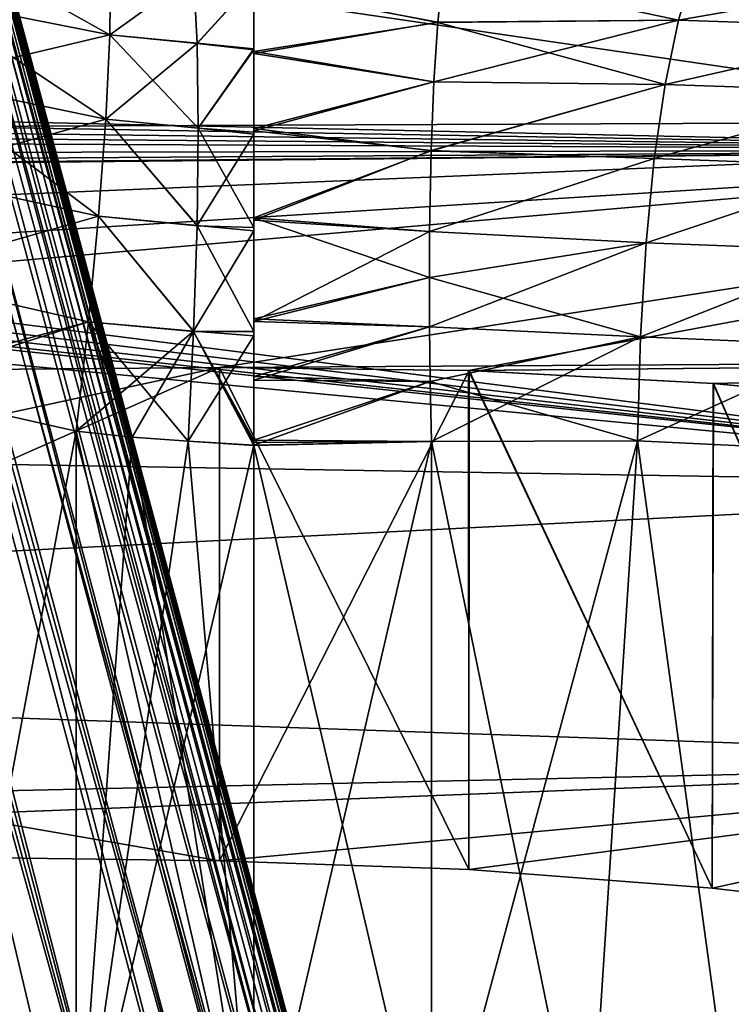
# Model space of a CAD drawing. Header units: metres. Extents: x -31 to 116, y -82 to 82.
# Tile 108 of 256: x -1.26 to 2.58, y -59.34 to -54.03. Entities that reach past the tile are written whole.
import ezdxf

# ---------------------------------------------------------------- set-up
doc = ezdxf.new("R2010")
doc.units = ezdxf.units.M
doc.layers.add('solid_80000000GA_10_1', color=7, linetype='CONTINUOUS')

msp = doc.modelspace()

# ---------------------------------------------------------------- linework, layer by layer
at = {"layer": 'solid_80000000GA_10_1'}
for points in [[(-10.76293, -26.491352, -4.16375), (-1.636958, -62.380161, -4.487979), (-0.982257, -61.969849, -3.946201)], [(-10.073257, -26.872604, -3.658596), (-10.76293, -26.491352, -4.16375), (-0.982257, -61.969849, -3.946201)], [(-0.832798, -61.86116, 3.787896), (-10.436717, -26.668045, 3.942246), (-9.750704, -27.060116, 3.366766)], [(-0.832798, -61.86116, 3.787896), (-1.28881, -62.173267, 4.226834), (-10.436717, -26.668045, 3.942246)], [(-10.073257, -26.872604, -3.658596), (-0.439484, -61.531879, -3.278738), (-9.508332, -27.204287, -3.116266)], [(-10.073257, -26.872604, -3.658596), (-0.982257, -61.969849, -3.946201), (-0.439484, -61.531879, -3.278738)], [(-0.442561, -61.534794, 3.283393), (-9.750704, -27.060116, 3.366766), (-9.214854, -27.382275, 2.765656)], [(-0.442561, -61.534794, 3.283393), (-0.832798, -61.86116, 3.787896), (-9.750704, -27.060116, 3.366766)], [(-0.036914, -61.075321, -2.516984), (-9.256079, -27.357077, -2.818626), (-9.508332, -27.204287, -3.116266)], [(-0.439484, -61.531879, -3.278738), (-0.036914, -61.075321, -2.516984), (-9.508332, -27.204287, -3.116266)], [(-0.036914, -61.075321, -2.516984), (-9.035298, -27.492895, -2.516984), (-9.256079, -27.357077, -2.818626)], [(-0.125883, -61.193806, 2.719572), (-9.214854, -27.382275, 2.765656), (-8.815616, -27.629824, 2.162234)], [(-0.125883, -61.193806, 2.719572), (-0.442561, -61.534794, 3.283393), (-9.214854, -27.382275, 2.765656)], [(0.118369, -60.821201, -2.073761), (-8.686381, -27.711149, -1.916149), (-9.035298, -27.492895, -2.516984)], [(0.118369, -60.821201, -2.073761), (-9.035298, -27.492895, -2.516984), (-0.036914, -61.075321, -2.516984)], [(0.098016, -60.859543, 2.141254), (-8.815616, -27.629824, 2.162234), (-8.533085, -27.808357, 1.566726)], [(0.098016, -60.859543, 2.141254), (-0.125883, -61.193806, 2.719572), (-8.815616, -27.629824, 2.162234)], [(0.262512, -60.444611, -1.400429), (-8.446557, -27.863533, -1.324931), (-8.686381, -27.711149, -1.916149)], [(0.209973, -60.614407, -1.706022), (0.262512, -60.444611, -1.400429), (-8.686381, -27.711149, -1.916149)], [(0.118369, -60.821201, -2.073761), (0.209973, -60.614407, -1.706022), (-8.686381, -27.711149, -1.916149)], [(0.274966, -60.390945, 1.303169), (-8.533085, -27.808357, 1.566726), (-8.349847, -27.925468, 0.981505)], [(0.216579, -60.596188, 1.67338), (0.098016, -60.859543, 2.141254), (-8.533085, -27.808357, 1.566726)], [(0.274966, -60.390945, 1.303169), (0.216579, -60.596188, 1.67338), (-8.533085, -27.808357, 1.566726)], [(0.308776, -60.088497, -0.746695), (-8.300277, -27.957335, -0.74353), (-8.446557, -27.863533, -1.324931)], [(0.30454, -60.185875, -0.927992), (0.308776, -60.088497, -0.746695), (-8.446557, -27.863533, -1.324931)], [(0.291009, -60.303665, -1.144297), (0.30454, -60.185875, -0.927992), (-8.446557, -27.863533, -1.324931)], [(0.262512, -60.444611, -1.400429), (0.291009, -60.303665, -1.144297), (-8.446557, -27.863533, -1.324931)], [(0.308246, -60.114761, 0.795914), (-8.349847, -27.925468, 0.981505), (-8.253585, -27.9874, 0.404528)], [(0.300204, -60.233345, 1.015459), (0.274966, -60.390945, 1.303169), (-8.349847, -27.925468, 0.981505)], [(0.308246, -60.114761, 0.795914), (0.300204, -60.233345, 1.015459), (-8.349847, -27.925468, 0.981505)], [(0.288753, -59.820297, -0.186045), (-8.237445, -27.99781, -0.168693), (-8.300277, -27.957335, -0.74353)], [(0.290743, -59.833084, -0.221743), (0.288753, -59.820297, -0.186045), (-8.300277, -27.957335, -0.74353)], [(0.294986, -59.862896, -0.295137), (0.290743, -59.833084, -0.221743), (-8.300277, -27.957335, -0.74353)], [(0.299473, -59.899887, -0.37684), (0.294986, -59.862896, -0.295137), (-8.300277, -27.957335, -0.74353)], [(0.303997, -59.947811, -0.475478), (0.299473, -59.899887, -0.37684), (-8.300277, -27.957335, -0.74353)], [(0.307677, -60.009861, -0.597236), (0.303997, -59.947811, -0.475478), (-8.300277, -27.957335, -0.74353)], [(0.308776, -60.088497, -0.746695), (0.307677, -60.009861, -0.597236), (-8.300277, -27.957335, -0.74353)], [(0.30026, -59.907253, 0.392433), (-8.253585, -27.9874, 0.404528), (-8.237445, -27.99781, -0.168693)], [(0.308111, -60.022118, 0.620805), (0.308246, -60.114761, 0.795914), (-8.253585, -27.9874, 0.404528)], [(0.30364, -59.943405, 0.466642), (0.308111, -60.022118, 0.620805), (-8.253585, -27.9874, 0.404528)], [(0.30026, -59.907253, 0.392433), (0.30364, -59.943405, 0.466642), (-8.253585, -27.9874, 0.404528)], [(0.296235, -59.872536, 0.317186), (0.30026, -59.907253, 0.392433), (-8.237445, -27.99781, -0.168693)], [(0.293254, -59.850292, 0.265393), (0.296235, -59.872536, 0.317186), (-8.237445, -27.99781, -0.168693)], [(0.290229, -59.829609, 0.212003), (0.293254, -59.850292, 0.265393), (-8.237445, -27.99781, -0.168693)], [(0.287233, -59.810951, 0.156916), (0.290229, -59.829609, 0.212003), (-8.237445, -27.99781, -0.168693)], [(0.285533, -59.80088, 0.120461), (0.287233, -59.810951, 0.156916), (-8.237445, -27.99781, -0.168693)], [(0.284129, -59.792816, 0.082672), (0.285533, -59.80088, 0.120461), (-8.237445, -27.99781, -0.168693)], [(0.283166, -59.787411, 0.043632), (0.284129, -59.792816, 0.082672), (-8.237445, -27.99781, -0.168693)], [(0.282783, -59.785282, 0.003692), (0.283166, -59.787411, 0.043632), (-8.237445, -27.99781, -0.168693)], [(0.283044, -59.786739, -0.036404), (0.282783, -59.785282, 0.003692), (-8.237445, -27.99781, -0.168693)], [(0.283917, -59.791615, -0.075673), (0.283044, -59.786739, -0.036404), (-8.237445, -27.99781, -0.168693)], [(0.285257, -59.799259, -0.113568), (0.283917, -59.791615, -0.075673), (-8.237445, -27.99781, -0.168693)], [(0.286903, -59.808956, -0.150187), (0.285257, -59.799259, -0.113568), (-8.237445, -27.99781, -0.168693)], [(0.288753, -59.820297, -0.186045), (0.286903, -59.808956, -0.150187), (-8.237445, -27.99781, -0.168693)], [(-9.085023, -54.607105, 26.048914), (5.595928, -54.73056, 25.962206), (5.595928, -52.598213, 30.048264)], [(-9.038411, -54.54546, 26.177925), (-9.085023, -54.607105, 26.048914), (5.595928, -52.598213, 30.048264)], [(-9.009707, -54.480259, 26.313419), (-9.038411, -54.54546, 26.177925), (5.595928, -52.598213, 30.048264)], [(-9, -54.412926, 26.452419), (-9.009707, -54.480259, 26.313419), (5.595928, -52.598213, 30.048264)], [(-9, -52.595032, -29.904074), (5.595928, -52.598213, -30.048264), (5.595928, -54.73056, -25.962206)], [(-9, -54.412926, -26.452419), (-9, -52.595032, -29.904074), (5.595928, -54.73056, -25.962206)], [(-9, -52.595032, 29.904074), (-9, -54.412926, 26.452419), (5.595928, -52.598213, 30.048264)], [(-29.5, -54.718796, -20.616512), (8.5, -54.564713, -19.098324), (8.5, -52.962559, -23.173712)], [(-29.5, -52.963665, -24.779776), (-29.5, -54.718796, -20.616512), (8.5, -52.962559, -23.173712)], [(-29.5, -54.718796, 20.616512), (8.5, -52.962559, 23.173712), (8.5, -54.564713, 19.098324)], [(-29.5, -54.718796, 20.616512), (-29.5, -52.963665, 24.779776), (8.5, -52.962559, 23.173712)], [(-1.783908, -53.548405, 12.23491), (-0.777373, -54.110203, 11.88987), (-0.773271, -53.740696, 12.362169)], [(-1.783908, -53.548405, 12.23491), (-1.780887, -53.911179, 11.766867), (-0.777373, -54.110203, 11.88987)], [(-0.777373, -54.110203, -11.889871), (-1.780887, -53.911179, -11.766866), (-1.783908, -53.548405, -12.23491)], [(-0.773271, -53.740696, -12.362169), (-0.777373, -54.110203, -11.889871), (-1.783908, -53.548405, -12.23491)], [(-0.773271, -53.740696, -12.362169), (-0.324801, -53.785023, -12.396122), (-0.777373, -54.110203, -11.889871)], [(-0.773271, -53.740696, 12.362169), (-0.777373, -54.110203, 11.88987), (-0.324721, -53.786079, 12.394484)], [(2.291841, -54.032581, 11.759408), (2.377826, -53.74041, 12.182276), (1.022506, -53.759949, 12.34319)], [(1.022526, -53.760288, -12.343323), (2.377826, -53.74041, -12.182276), (2.291841, -54.032581, -11.759408)], [(2.291841, -54.032581, -11.759408), (2.377826, -53.74041, -12.182276), (3.705947, -53.784168, -11.864237)], [(3.705948, -53.784168, 11.864237), (2.377826, -53.74041, 12.182276), (2.291841, -54.032581, 11.759408)], [(-0.777373, -54.110203, -11.889871), (-0.324801, -53.785023, -12.396122), (-0.30613, -54.156712, -11.927474)], [(-0.777373, -54.110203, 11.88987), (-0.306098, -54.157776, 11.926375), (-0.324721, -53.786079, 12.394484)], [(-0.30613, -54.156712, -11.927474), (-0.324801, -53.785023, -12.396122), (0, -53.81879, -12.402399)], [(0, -53.821423, 12.398287), (-0.324721, -53.786079, 12.394484), (-0.306098, -54.157776, 11.926375)], [(0.992912, -54.043259, 11.931924), (1.022506, -53.759949, 12.34319), (0, -53.855774, 12.31175)], [(0, -53.848919, -12.322702), (1.022526, -53.760288, -12.343323), (0.99293, -54.043579, -11.932045)], [(2.291841, -54.032581, 11.759408), (1.022506, -53.759949, 12.34319), (0.992912, -54.043259, 11.931924)], [(0.99293, -54.043579, -11.932045), (1.022526, -53.760288, -12.343323), (2.291841, -54.032581, -11.759408)], [(2.291841, -54.032581, -11.759408), (3.705947, -53.784168, -11.864237), (3.565316, -54.074966, -11.450628)], [(3.565317, -54.074966, 11.450628), (3.705948, -53.784168, 11.864237), (2.291841, -54.032581, 11.759408)], [(-0.30613, -54.156712, -11.927474), (0, -53.81879, -12.402399), (0, -54.185913, -11.94311)], [(0, -54.192543, 11.936335), (0, -53.821423, 12.398287), (-0.306098, -54.157776, 11.926375)], [(0, -54.185913, -11.94311), (0, -53.81879, -12.402399), (0, -53.848919, -12.322702)], [(0, -53.855774, 12.31175), (0, -53.821423, 12.398287), (0, -54.192543, 11.936335)], [(0, -54.20068, -11.86559), (0, -53.848919, -12.322702), (0.99293, -54.043579, -11.932045)], [(0, -54.185913, -11.94311), (0, -53.848919, -12.322702), (0, -54.20068, -11.86559)], [(0, -54.212063, 11.853667), (0, -53.855774, 12.31175), (0, -54.192543, 11.936335)], [(0.992912, -54.043259, 11.931924), (0, -53.855774, 12.31175), (0, -54.212063, 11.853667)], [(-1.780887, -53.911179, 11.766867), (-1.812363, -54.354794, 11.375786), (-0.777373, -54.110203, 11.88987)], [(-0.799233, -54.566296, -11.498881), (-1.812363, -54.354794, -11.375786), (-1.780887, -53.911179, -11.766866)], [(-0.777373, -54.110203, -11.889871), (-0.799233, -54.566296, -11.498881), (-1.780887, -53.911179, -11.766866)], [(0.971351, -54.364948, 11.60259), (0.992912, -54.043259, 11.931924), (0, -54.212063, 11.853667)], [(0, -54.20068, -11.86559), (0.99293, -54.043579, -11.932045), (0.971368, -54.365246, -11.6027)], [(2.291841, -54.032581, 11.759408), (0.992912, -54.043259, 11.931924), (0.971351, -54.364948, 11.60259)], [(2.219741, -54.378616, 11.413762), (2.291841, -54.032581, 11.759408), (0.971351, -54.364948, 11.60259)], [(0.971368, -54.365246, -11.6027), (0.99293, -54.043579, -11.932045), (2.219741, -54.378616, -11.413762)], [(0.99293, -54.043579, -11.932045), (2.291841, -54.032581, -11.759408), (2.219741, -54.378616, -11.413762)], [(2.219741, -54.378616, -11.413762), (2.291841, -54.032581, -11.759408), (3.565316, -54.074966, -11.450628)], [(3.565317, -54.074966, 11.450628), (2.291841, -54.032581, 11.759408), (2.219741, -54.378616, 11.413762)], [(-1.812363, -54.354794, 11.375786), (-0.799233, -54.566296, 11.498881), (-0.777373, -54.110203, 11.88987)], [(-0.777373, -54.110203, -11.889871), (-0.299802, -54.615013, -11.540428), (-0.799233, -54.566296, -11.498881)], [(-0.777373, -54.110203, 11.88987), (-0.799233, -54.566296, 11.498881), (-0.306098, -54.157776, 11.926375)], [(-0.777373, -54.110203, -11.889871), (-0.30613, -54.156712, -11.927474), (-0.299802, -54.615013, -11.540428)], [(2.219741, -54.378616, -11.413762), (3.565316, -54.074966, -11.450628), (3.444638, -54.420662, -11.113908)], [(3.444638, -54.420662, 11.113908), (3.565317, -54.074966, 11.450628), (2.219741, -54.378616, 11.413762)], [(-0.799233, -54.566296, 11.498881), (-0.299802, -54.615005, 11.540434), (-0.306098, -54.157776, 11.926375)], [(-0.299802, -54.615013, -11.540428), (-0.30613, -54.156712, -11.927474), (0, -54.185913, -11.94311)], [(0, -54.192543, 11.936335), (-0.306098, -54.157776, 11.926375), (-0.299802, -54.615005, 11.540434)], [(-0.299802, -54.615013, -11.540428), (0, -54.185913, -11.94311), (0, -54.635708, -11.564839)], [(0, -54.647274, 11.556996), (0, -54.192543, 11.936335), (-0.299802, -54.615005, 11.540434)], [(0, -54.185913, -11.94311), (0, -54.20068, -11.86559), (0, -54.616718, -11.511786)], [(0, -54.635708, -11.564839), (0, -54.185913, -11.94311), (0, -54.616718, -11.511786)], [(0, -54.212063, 11.853667), (0, -54.192543, 11.936335), (0, -54.647274, 11.556996)], [(0, -54.616718, -11.511786), (0, -54.20068, -11.86559), (0.971368, -54.365246, -11.6027)], [(0, -54.629223, 11.503366), (0, -54.212063, 11.853667), (0, -54.647274, 11.556996)], [(0.971351, -54.364948, 11.60259), (0, -54.212063, 11.853667), (0, -54.629223, 11.503366)], [(-1.812363, -54.354794, 11.375786), (-1.877129, -54.861992, 11.076979), (-0.799233, -54.566296, 11.498881)], [(-0.837994, -55.089928, -11.206173), (-1.877129, -54.861992, -11.076979), (-1.812363, -54.354794, -11.375786)], [(-0.799233, -54.566296, -11.498881), (-0.837994, -55.089928, -11.206173), (-1.812363, -54.354794, -11.375786)], [(0.956698, -54.735703, 11.339575), (0.971351, -54.364948, 11.60259), (0, -54.629223, 11.503366)], [(0, -54.616718, -11.511786), (0.971368, -54.365246, -11.6027), (0.956713, -54.735962, -11.339673)], [(2.219741, -54.378616, 11.413762), (0.971351, -54.364948, 11.60259), (0.956698, -54.735703, 11.339575)], [(2.161525, -54.778515, 11.145337), (2.219741, -54.378616, 11.413762), (0.956698, -54.735703, 11.339575)], [(0.956713, -54.735962, -11.339673), (0.971368, -54.365246, -11.6027), (2.219741, -54.378616, -11.413762)], [(0.956713, -54.735962, -11.339673), (2.219741, -54.378616, -11.413762), (2.161525, -54.778515, -11.145337)], [(2.161525, -54.778515, -11.145337), (2.219741, -54.378616, -11.413762), (3.444638, -54.420662, -11.113908)], [(3.444638, -54.420662, 11.113908), (2.219741, -54.378616, 11.413762), (2.161525, -54.778515, 11.145337)], [(-9.009707, -54.480259, -26.313421), (-9, -54.412926, -26.452419), (5.595928, -54.73056, -25.962206)], [(2.161525, -54.778515, -11.145337), (3.444638, -54.420662, -11.113908), (3.343912, -54.821251, -10.854074)], [(3.343913, -54.821251, 10.854074), (3.444638, -54.420662, 11.113908), (2.161525, -54.778515, 11.145337)], [(-9.038411, -54.545456, -26.177927), (-9.009707, -54.480259, -26.313421), (5.595928, -54.73056, -25.962206)], [(-9.085022, -54.607101, -26.048916), (-9.038411, -54.545456, -26.177927), (5.595928, -54.73056, -25.962206)], [(-29.5, -56.147243, -16.330162), (-14.860252, -56.027794, -15.818932), (8.5, -54.564713, -19.098324)], [(-29.5, -54.718796, -20.616512), (-29.5, -56.147243, -16.330162), (8.5, -54.564713, -19.098324)], [(-29.5, -56.147243, 16.330162), (-29.5, -54.718796, 20.616512), (8.5, -54.564713, 19.098324)], [(-14.860252, -56.027794, 15.818932), (-29.5, -56.147243, 16.330162), (8.5, -54.564713, 19.098324)], [(-14.860252, -56.027794, -15.818932), (-0.185905, -55.904568, -15.306492), (8.5, -54.564713, -19.098324)], [(-0.185905, -55.904568, 15.306492), (-14.860252, -56.027794, 15.818932), (8.5, -54.564713, 19.098324)], [(-1.877129, -54.861992, 11.076979), (-0.837994, -55.089928, 11.206173), (-0.799233, -54.566296, 11.498881)], [(-0.799233, -54.566296, -11.498881), (-0.30613, -55.140823, -11.251691), (-0.837994, -55.089928, -11.206173)], [(-0.799233, -54.566296, 11.498881), (-0.837994, -55.089928, 11.206173), (-0.306098, -55.1394, 11.252297)], [(-0.799233, -54.566296, -11.498881), (-0.299802, -54.615013, -11.540428), (-0.30613, -55.140823, -11.251691)], [(-0.799233, -54.566296, 11.498881), (-0.306098, -55.1394, 11.252297), (-0.299802, -54.615005, 11.540434)], [(-0.185905, -55.904568, -15.306492), (1.159179, -55.921032, -15.157715), (8.5, -54.564713, -19.098324)], [(-0.185905, -55.904568, 15.306492), (8.5, -54.564713, 19.098324), (8.5, -55.853779, 14.913409)], [(1.159179, -55.921032, -15.157715), (8.5, -55.853779, -14.913409), (8.5, -54.564713, -19.098324)], [(-9.085023, -54.607105, 26.048914), (-9.147956, -54.664082, 25.928951), (5.595928, -54.73056, 25.962206)], [(-9.147953, -54.664078, -25.928955), (-9.085022, -54.607101, -26.048916), (5.595928, -54.73056, -25.962206)], [(-0.30613, -55.140823, -11.251691), (-0.299802, -54.615013, -11.540428), (0, -55.150879, -11.282015)], [(0, -54.647274, 11.556996), (-0.299802, -54.615005, 11.540434), (-0.306098, -55.1394, 11.252297)], [(0, -55.167915, 11.274803), (0, -54.647274, 11.556996), (-0.306098, -55.1394, 11.252297)], [(-0.299802, -54.615013, -11.540428), (0, -54.635708, -11.564839), (0, -55.150879, -11.282015)], [(0, -55.097778, -11.257765), (0, -54.616718, -11.511786), (0.956713, -54.735962, -11.339673)], [(0, -54.635708, -11.564839), (0, -54.616718, -11.511786), (0, -55.097778, -11.257765)], [(0, -55.110073, 11.252895), (0, -54.629223, 11.503366), (0, -54.647274, 11.556996)], [(0.956698, -54.735703, 11.339575), (0, -54.629223, 11.503366), (0, -55.110073, 11.252895)], [(0, -55.150879, -11.282015), (0, -54.635708, -11.564839), (0, -55.097778, -11.257765)], [(0, -55.110073, 11.252895), (0, -54.647274, 11.556996), (0, -55.167915, 11.274803)], [(-9.147956, -54.664082, 25.928951), (-9.314876, -54.760582, 25.723993), (5.595928, -54.73056, 25.962206)], [(-9.314869, -54.760582, -25.724001), (-9.147953, -54.664078, -25.928955), (5.595928, -56.546066, -21.725851)], [(-9.147953, -54.664078, -25.928955), (5.595928, -54.73056, -25.962206), (5.595928, -56.546066, -21.725851)], [(-11.857142, -56.249901, 22.275513), (5.595928, -56.546066, 21.725851), (5.595928, -54.73056, 25.962206)], [(-10, -54.886505, 25.452419), (-11.857142, -56.249901, 22.275513), (5.595928, -54.73056, 25.962206)], [(-9.75543, -54.872681, 25.482788), (-10, -54.886505, 25.452419), (5.595928, -54.73056, 25.962206)], [(-9.522567, -54.830627, 25.573751), (-9.75543, -54.872681, 25.482788), (5.595928, -54.73056, 25.962206)], [(-9.314876, -54.760582, 25.723993), (-9.522567, -54.830627, 25.573751), (5.595928, -54.73056, 25.962206)], [(0.948952, -55.171528, 11.138729), (0.956698, -54.735703, 11.339575), (0, -55.110073, 11.252895)], [(0, -55.097778, -11.257765), (0.956713, -54.735962, -11.339673), (0.948964, -55.17173, -11.138811)], [(2.161525, -54.778515, 11.145337), (0.956698, -54.735703, 11.339575), (0.948952, -55.171528, 11.138729)], [(0.948964, -55.17173, -11.138811), (0.956713, -54.735962, -11.339673), (2.161525, -54.778515, -11.145337)], [(-9.522565, -54.830627, -25.573753), (-9.314869, -54.760582, -25.724001), (5.595928, -56.546066, -21.725851)], [(2.117193, -55.232277, 10.954134), (2.161525, -54.778515, 11.145337), (0.948952, -55.171528, 11.138729)], [(0.948964, -55.17173, -11.138811), (2.161525, -54.778515, -11.145337), (2.117193, -55.232277, -10.954135)], [(2.117193, -55.232277, -10.954135), (2.161525, -54.778515, -11.145337), (3.343912, -54.821251, -10.854074)], [(3.343913, -54.821251, 10.854074), (2.161525, -54.778515, 11.145337), (2.117193, -55.232277, 10.954134)], [(-9.755419, -54.872677, -25.482792), (-9.522565, -54.830627, -25.573753), (5.595928, -56.546066, -21.725851)], [(-1.877129, -54.861992, 11.076979), (-1.972639, -55.412949, 10.882041), (-0.837994, -55.089928, 11.206173)], [(-0.837994, -55.089928, -11.206173), (-1.972639, -55.412949, -10.882041), (-1.877129, -54.861992, -11.076979)], [(2.117193, -55.232277, -10.954135), (3.343912, -54.821251, -10.854074), (3.263139, -55.276741, -10.671127)], [(3.263139, -55.276741, 10.671127), (3.343913, -54.821251, 10.854074), (2.117193, -55.232277, 10.954134)], [(-11.857142, -54.885555, -25.452419), (-10, -54.886505, -25.452419), (5.595928, -56.546066, -21.725851)], [(-11.857142, -56.249901, -22.275513), (-11.857142, -54.885555, -25.452419), (5.595928, -56.546066, -21.725851)], [(-10, -54.886505, -25.452419), (-9.755419, -54.872677, -25.482792), (5.595928, -56.546066, -21.725851)], [(-1.972639, -55.412949, 10.882041), (-0.891943, -55.65863, 11.023743), (-0.837994, -55.089928, 11.206173)], [(-0.837994, -55.089928, -11.206173), (-0.891943, -55.65863, -11.023744), (-1.972639, -55.412949, -10.882041)], [(-0.837994, -55.089928, -11.206173), (-0.324802, -55.711685, -11.073098), (-0.891943, -55.65863, -11.023744)], [(-0.837994, -55.089928, 11.206173), (-0.891943, -55.65863, 11.023743), (-0.324721, -55.70977, 11.073495)], [(-0.837994, -55.089928, -11.206173), (-0.30613, -55.140823, -11.251691), (-0.324802, -55.711685, -11.073098)], [(-0.837994, -55.089928, 11.206173), (-0.324721, -55.70977, 11.073495), (-0.306098, -55.1394, 11.252297)], [(0, -55.097778, -11.257765), (0.948964, -55.17173, -11.138811), (0.947955, -55.420757, -11.063118)], [(0, -55.64233, -11.101836), (0, -55.097778, -11.257765), (0.947955, -55.420757, -11.063118)], [(0, -55.150879, -11.282015), (0, -55.097778, -11.257765), (0, -55.64233, -11.101836)], [(0, -55.658043, 11.098938), (0, -55.110073, 11.252895), (0, -55.167915, 11.274803)], [(0.948952, -55.171528, 11.138729), (0, -55.110073, 11.252895), (0, -55.658043, 11.098938)], [(-0.324802, -55.711685, -11.073098), (-0.30613, -55.140823, -11.251691), (0, -55.711742, -11.105542)], [(0, -55.167915, 11.274803), (-0.306098, -55.1394, 11.252297), (-0.324721, -55.70977, 11.073495)], [(0, -55.734428, 11.100845), (0, -55.167915, 11.274803), (-0.324721, -55.70977, 11.073495)], [(-0.30613, -55.140823, -11.251691), (0, -55.150879, -11.282015), (0, -55.711742, -11.105542)], [(0, -55.711742, -11.105542), (0, -55.150879, -11.282015), (0, -55.64233, -11.101836)], [(0, -55.658043, 11.098938), (0, -55.167915, 11.274803), (0, -55.734428, 11.100845)], [(0.947946, -55.420593, 11.063048), (0.948952, -55.171528, 11.138729), (0, -55.658043, 11.098938)], [(2.117193, -55.232277, 10.954134), (0.948952, -55.171528, 11.138729), (0.947946, -55.420593, 11.063048)], [(0.947955, -55.420757, -11.063118), (0.948964, -55.17173, -11.138811), (2.117193, -55.232277, -10.954135)], [(2.117193, -55.232277, 10.954134), (0.947946, -55.420593, 11.063048), (0.949068, -55.686756, 11.007289)], [(0.947955, -55.420757, -11.063118), (2.117193, -55.232277, -10.954135), (2.086746, -55.739899, -10.840153)], [(2.086746, -55.739899, 10.840153), (2.117193, -55.232277, 10.954134), (0.949068, -55.686756, 11.007289)], [(2.086746, -55.739899, -10.840153), (2.117193, -55.232277, -10.954135), (3.263139, -55.276741, -10.671127)], [(3.263139, -55.276741, 10.671127), (2.117193, -55.232277, 10.954134), (2.086746, -55.739899, 10.840153)], [(2.086746, -55.739899, -10.840153), (3.263139, -55.276741, -10.671127), (3.202318, -55.787125, -10.565068)], [(3.202318, -55.787125, 10.565068), (3.263139, -55.276741, 10.671127), (2.086746, -55.739899, 10.840153)], [(-1.972639, -55.412949, 10.882041), (-2.093324, -55.98695, 10.798981), (-0.891943, -55.65863, 11.023743)], [(-0.891943, -55.65863, -11.023744), (-2.004741, -56.01358, -10.815776), (-1.972639, -55.412949, -10.882041)], [(0.949068, -55.686756, 11.007289), (0.947946, -55.420593, 11.063048), (0, -55.658043, 11.098938)], [(0, -55.64233, -11.101836), (0.947955, -55.420757, -11.063118), (0.949075, -55.686874, -11.007343)], [(0.949075, -55.686874, -11.007343), (0.947955, -55.420757, -11.063118), (2.086746, -55.739899, -10.840153)], [(-0.891943, -55.65863, 11.023743), (-2.093324, -55.98695, 10.798981), (-2.005628, -56.013321, 10.815612)], [(-0.891943, -55.65863, 11.023743), (-2.005628, -56.013321, 10.815612), (-0.958713, -56.24847, 10.958141)], [(-0.891943, -55.65863, -11.023744), (-0.958713, -56.24847, -10.958141), (-2.004741, -56.01358, -10.815776)], [(-0.891943, -55.65863, -11.023744), (-0.65725, -56.280773, -10.984516), (-0.958713, -56.24847, -10.958141)], [(-0.891943, -55.65863, 11.023743), (-0.958713, -56.24847, 10.958141), (-0.324721, -55.70977, 11.073495)], [(-0.891943, -55.65863, -11.023744), (-0.324802, -55.711685, -11.073098), (-0.354933, -56.303673, -11.010965)], [(-0.891943, -55.65863, -11.023744), (-0.354933, -56.303673, -11.010965), (-0.65725, -56.280773, -10.984516)], [(0, -55.953915, -11.059132), (0, -55.64233, -11.101836), (0.949075, -55.686874, -11.007343)], [(0, -55.711742, -11.105542), (0, -55.64233, -11.101836), (0, -55.953915, -11.059132)], [(0, -55.974606, 11.05732), (0, -55.658043, 11.098938), (0, -55.734428, 11.100845)], [(0.949068, -55.686756, 11.007289), (0, -55.658043, 11.098938), (0, -55.974606, 11.05732)], [(-0.324721, -55.70977, 11.073495), (-0.958713, -56.24847, 10.958141), (-0.65725, -56.280773, 10.984516)], [(-0.324721, -55.70977, 11.073495), (-0.65725, -56.280773, 10.984516), (-0.354933, -56.303673, 11.010965)], [(0, -55.734428, 11.100845), (-0.324721, -55.70977, 11.073495), (-0.354933, -56.303673, 11.010965)], [(-0.354933, -56.303673, -11.010965), (-0.324802, -55.711685, -11.073098), (-0.000001, -56.326954, -11.042018)], [(-0.324802, -55.711685, -11.073098), (0, -56.296577, -11.042122), (0.000166, -56.31076, -11.042032)], [(-0.324802, -55.711685, -11.073098), (0, -55.711742, -11.105542), (0, -56.296577, -11.042122)], [(-0.324802, -55.711685, -11.073098), (0.000166, -56.31076, -11.042032), (-0.000001, -56.326954, -11.042018)], [(0.952545, -55.980564, 10.971314), (0.949068, -55.686756, 11.007289), (0, -55.974606, 11.05732)], [(0, -55.953915, -11.059132), (0.949075, -55.686874, -11.007343), (0.952548, -55.980644, -10.971346)], [(0, -55.711742, -11.105542), (0, -55.953915, -11.059132), (0, -56.296577, -11.042122)], [(2.086746, -55.739899, 10.840153), (0.949068, -55.686756, 11.007289), (0.952545, -55.980564, 10.971314)], [(0.952548, -55.980644, -10.971346), (0.949075, -55.686874, -11.007343), (2.086746, -55.739899, -10.840153)], [(0, -55.734428, 11.100845), (-0.354933, -56.303673, 11.010965), (0.000001, -56.324993, 11.042018)], [(0, -55.974606, 11.05732), (0, -55.734428, 11.100845), (0.000001, -56.324993, 11.042018)], [(2.086746, -55.739899, 10.840153), (0.952545, -55.980564, 10.971314), (0.958713, -56.305378, 10.958141)], [(0.952548, -55.980644, -10.971346), (2.086746, -55.739899, -10.840153), (2.070169, -56.301407, -10.803444)], [(2.086746, -55.739899, 10.840153), (0.958713, -56.305378, 10.958141), (2.070169, -56.301407, 10.803444)], [(2.070169, -56.301407, -10.803444), (2.086746, -55.739899, -10.840153), (3.202318, -55.787125, -10.565068)], [(3.202318, -55.787125, 10.565068), (2.086746, -55.739899, 10.840153), (2.070169, -56.301407, 10.803444)], [(2.070169, -56.301407, -10.803444), (3.202318, -55.787125, -10.565068), (3.16142, -56.352417, -10.535912)], [(3.202318, -55.787125, 10.565068), (2.070169, -56.301407, 10.803444), (3.16142, -56.352417, 10.535912)], [(1.161969, -55.921131, 15.157191), (-0.185905, -55.904568, 15.306492), (8.5, -55.853779, 14.913409)], [(1.159179, -55.921032, -15.157715), (2.478339, -55.991692, -14.804883), (8.5, -55.853779, -14.913409)], [(2.481551, -55.99189, 14.803756), (1.161969, -55.921131, 15.157191), (8.5, -55.853779, 14.913409)], [(2.478339, -55.991692, -14.804883), (3.734319, -56.111683, -14.253671), (8.5, -55.853779, -14.913409)], [(3.737586, -56.112129, 14.251928), (2.481551, -55.99189, 14.803756), (8.5, -55.853779, 14.913409)], [(-0.185905, -58.56691, -15.306492), (-0.185905, -55.904568, -15.306492), (-14.860252, -56.027794, -15.818932)], [(-11.857142, -58.423611, 15.714061), (-14.860252, -56.027794, 15.818932), (-0.185905, -55.904568, 15.306492)], [(-11.857142, -58.423611, 15.714061), (-0.185905, -55.904568, 15.306492), (-6.02142, -58.486847, 15.510273)], [(-6.02142, -58.486847, 15.510273), (-0.185905, -55.904568, 15.306492), (-0.185905, -58.56691, 15.306492)], [(1.15976, -58.614201, -15.157606), (1.159179, -55.921032, -15.157715), (-0.185905, -55.904568, -15.306492)], [(1.15976, -58.614201, -15.157606), (-0.185905, -55.904568, -15.306492), (-0.185905, -58.56691, -15.306492)], [(-0.185905, -58.56691, 15.306492), (-0.185905, -55.904568, 15.306492), (1.161969, -55.921131, 15.157191)], [(-0.185905, -58.56691, 15.306492), (1.161969, -55.921131, 15.157191), (1.159761, -58.614201, 15.157606)], [(2.474508, -58.713219, -14.806226), (2.478339, -55.991692, -14.804883), (1.159179, -55.921032, -15.157715)], [(2.474508, -58.713219, -14.806226), (1.159179, -55.921032, -15.157715), (1.15976, -58.614201, -15.157606)], [(1.159761, -58.614201, 15.157606), (1.161969, -55.921131, 15.157191), (2.474508, -58.713219, 14.806226)], [(2.474508, -58.713219, 14.806226), (1.161969, -55.921131, 15.157191), (2.481551, -55.99189, 14.803756)], [(0, -56.296577, -11.042122), (0, -55.953915, -11.059132), (0.952548, -55.980644, -10.971346)], [(0.952545, -55.980564, 10.971314), (0, -55.974606, 11.05732), (0.000001, -56.324993, 11.042018)], [(0, -56.296577, -11.042122), (0.952548, -55.980644, -10.971346), (0.958713, -56.305378, -10.958141)], [(0.952545, -55.980564, 10.971314), (0.000001, -56.324993, 11.042018), (0.958713, -56.305378, 10.958141)], [(0.958713, -56.305378, -10.958141), (0.952548, -55.980644, -10.971346), (2.070169, -56.301407, -10.803444)], [(-0.185905, -58.56691, -15.306492), (-14.860252, -56.027794, -15.818932), (-6.024165, -58.486816, -15.510368)], [(-2.005628, -56.013321, 10.815612), (-1.742638, -60.428932, 10.861087), (-0.958713, -60.428932, 10.958141)], [(-0.958713, -56.24847, 10.958141), (-2.005628, -56.013321, 10.815612), (-0.958713, -60.428932, 10.958141)], [(-2.004741, -56.01358, -10.815776), (-0.958713, -56.24847, -10.958141), (-1.742638, -60.428932, -10.861087)], [(3.73018, -58.858925, -14.255877), (2.478339, -55.991692, -14.804883), (2.474508, -58.713219, -14.806226)], [(2.474508, -58.713219, 14.806226), (2.481551, -55.99189, 14.803756), (3.730177, -58.858925, 14.255878)], [(3.73018, -58.858925, -14.255877), (3.734319, -56.111683, -14.253671), (2.478339, -55.991692, -14.804883)], [(3.730177, -58.858925, 14.255878), (2.481551, -55.99189, 14.803756), (3.737586, -56.112129, 14.251928)], [(-11.857142, -57.430538, -19.025856), (-11.857142, -56.249901, -22.275513), (5.595928, -56.546066, -21.725851)], [(-11.857142, -56.249901, 22.275513), (-11.857142, -57.430538, 19.025856), (5.595928, -56.546066, 21.725851)], [(-1.742638, -60.428932, -10.861087), (-0.958713, -56.24847, -10.958141), (-0.958713, -60.428932, -10.958141)], [(-0.958713, -56.24847, -10.958141), (-0.65725, -56.280773, -10.984516), (-0.000001, -60.428932, -11.042018)], [(-0.958713, -60.428932, -10.958141), (-0.958713, -56.24847, -10.958141), (-0.000001, -60.428932, -11.042018)], [(-0.65725, -56.280773, 10.984516), (-0.958713, -56.24847, 10.958141), (-0.958713, -60.428932, 10.958141)], [(-0.354933, -56.303673, 11.010965), (-0.65725, -56.280773, 10.984516), (-0.958713, -60.428932, 10.958141)], [(-0.65725, -56.280773, -10.984516), (-0.354933, -56.303673, -11.010965), (-0.000001, -60.428932, -11.042018)], [(0.000166, -56.31076, -11.042032), (0, -56.296577, -11.042122), (0.958713, -56.305378, -10.958141)], [(-0.354933, -56.303673, 11.010965), (-0.958713, -60.428932, 10.958141), (0.000001, -56.324993, 11.042018)], [(0.000001, -56.324993, 11.042018), (-0.958713, -60.428932, 10.958141), (0.000001, -60.428932, 11.042018)], [(-0.000001, -60.428932, -11.042018), (-0.354933, -56.303673, -11.010965), (-0.000001, -56.326954, -11.042018)], [(-0.000001, -56.326954, -11.042018), (0.000166, -56.31076, -11.042032), (0.958713, -56.305378, -10.958141)], [(0.958713, -60.428932, -10.958141), (-0.000001, -56.326954, -11.042018), (0.958713, -56.305378, -10.958141)], [(0.958713, -60.428932, -10.958141), (-0.000001, -60.428932, -11.042018), (-0.000001, -56.326954, -11.042018)], [(0.958713, -56.305378, 10.958141), (0.000001, -60.428932, 11.042018), (0.958713, -60.428932, 10.958141)], [(0.000001, -56.324993, 11.042018), (0.000001, -60.428932, 11.042018), (0.958713, -56.305378, 10.958141)], [(0.958713, -60.428932, -10.958141), (0.958713, -56.305378, -10.958141), (2.070169, -56.301407, -10.803444)], [(1.802487, -60.428932, -10.851315), (0.958713, -60.428932, -10.958141), (2.070169, -56.301407, -10.803444)], [(1.802487, -60.428932, 10.851315), (2.070169, -56.301407, 10.803444), (0.958713, -56.305378, 10.958141)], [(1.802487, -60.428932, 10.851315), (0.958713, -56.305378, 10.958141), (0.958713, -60.428932, 10.958141)], [(2.635485, -60.428932, -10.679617), (1.802487, -60.428932, -10.851315), (2.070169, -56.301407, -10.803444)], [(1.802487, -60.428932, 10.851315), (2.635485, -60.428932, 10.679617), (2.070169, -56.301407, 10.803444)], [(2.635485, -60.428932, -10.679617), (2.070169, -56.301407, -10.803444), (3.16142, -56.352417, -10.535912)], [(2.635485, -60.428932, 10.679617), (3.16142, -56.352417, 10.535912), (2.070169, -56.301407, 10.803444)], [(-11.857142, -57.430538, -19.025856), (5.595928, -56.546066, -21.725851), (5.595928, -58.034225, -17.363726)], [(-11.857142, -57.430538, 19.025856), (5.595928, -58.034225, 17.363726), (5.595928, -56.546066, 21.725851)], [(-11.857142, -58.423611, -15.714061), (-11.857142, -57.430538, -19.025856), (5.595928, -58.034225, -17.363726)], [(-11.857142, -57.430538, 19.025856), (-11.857142, -58.423611, 15.714061), (5.595928, -58.034225, 17.363726)], [(-6.024165, -58.486816, -15.510368), (-11.857142, -58.423611, -15.714061), (5.595928, -58.034225, -17.363726)], [(-11.857142, -58.423611, 15.714061), (-6.02142, -58.486847, 15.510273), (5.595928, -58.034225, 17.363726)], [(-0.185905, -58.56691, -15.306492), (-6.024165, -58.486816, -15.510368), (5.595928, -58.034225, -17.363726)], [(-6.02142, -58.486847, 15.510273), (-0.185905, -58.56691, 15.306492), (5.595928, -58.034225, 17.363726)], [(1.15976, -58.614201, -15.157606), (-0.185905, -58.56691, -15.306492), (5.595928, -58.034225, -17.363726)], [(-0.185905, -58.56691, 15.306492), (1.159761, -58.614201, 15.157606), (5.595928, -58.034225, 17.363726)], [(2.474508, -58.713219, -14.806226), (1.15976, -58.614201, -15.157606), (5.595928, -58.034225, -17.363726)], [(1.159761, -58.614201, 15.157606), (2.474508, -58.713219, 14.806226), (5.595928, -58.034225, 17.363726)], [(3.73018, -58.858925, -14.255877), (2.474508, -58.713219, -14.806226), (5.595928, -58.034225, -17.363726)], [(2.474508, -58.713219, 14.806226), (3.730177, -58.858925, 14.255878), (5.595928, -58.034225, 17.363726)]]:
    msp.add_3dface(points, dxfattribs=at)

doc.saveas('drawing.dxf')
